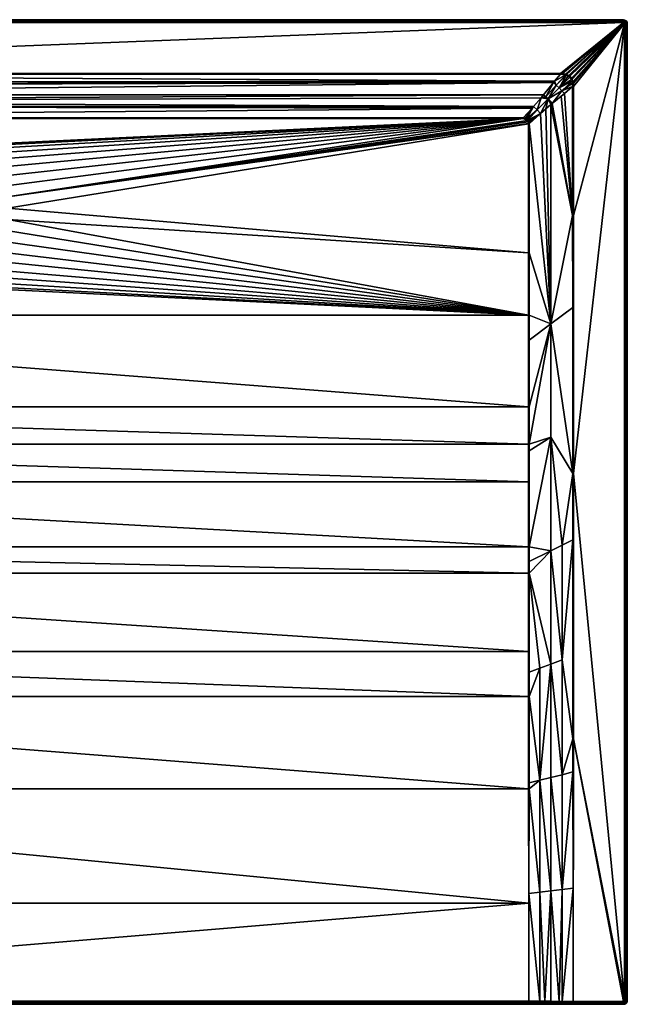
# Model space of a CAD drawing. Header units: millimetres. Extents: x 0 to 1400, y -1000 to 0.
# Tile 17 of 17: x 783 to 1400, y -1000 to 0. Entities that reach past the tile are written whole.
import ezdxf

# ---------------------------------------------------------------- set-up
doc = ezdxf.new("R2010")
doc.units = ezdxf.units.MM
doc.layers.get('0').update_dxf_attribs({"color": 54})

msp = doc.modelspace()

# ---------------------------------------------------------------- meshes
at = {"color": 7}
mesh = msp.add_polyface(dxfattribs=at)
corners = [(650.2, -200.3, 2), (631.1, -200.3, 13.8), (631, -203.1, 13.8), (629.4, -191.7, 14.4), (100.5, -106.1, 14.4), (628.9, -203.1, 14.4), (100.5, -237.2, 14.4), (105.9, -100.8, 14.4), (641.5, -159.9, 14.4), (648.7, -151, 14.4), (631.7, -180.5, 14.4), (635.7, -169.8, 14.4), (657.3, -143.4, 14.4), (666.9, -137.3, 14.4), (677.5, -132.8, 14.4), (688.6, -130.1, 14.4), (700, -129.1, 14.4), (1294.1, -100.8, 14.4), (67.8, -55.7, 29.3), (75, -64.2, 26.4), (1326.2, -62.6, 27), (4, -0.3, 26.4), (1396, -0.3, -0.6), (4, -0.3, -0.6), (4, -3.3, 29.4), (67.8, -54.8, 29.4), (1396, -3.3, 29.4), (631.4, -214.3, 14.3), (630, -203.1, 14.3), (630.5, -191.8, 14.3), (632.7, -180.8, 14.3), (636.7, -170.3, 14.3), (642.4, -160.5, 14.3), (637.8, -170.3, 13.8), (637.6, -170.7, 13.8), (633.7, -181.1, 13.8), (632.9, -185, 13.8), (631.5, -192, 13.8), (632.4, -214.1, 13.8), (105.9, -99.8, 14.6), (105.9, -99.8, 14.6), (1332.2, -55.7, 29.3), (1396, -2.1, 29.2), (4, -2.1, 29.2), (1396, -1.2, 28.5), (4, -1.2, 28.5), (1396, -0.5, 27.6), (4, -0.5, 27.6), (1396, -0.3, 26.4)]
mesh.append_faces([[corners[k] for k in face] for face in [(0, 1, 2, 0), (3, 4, 5, 3), (5, 4, 6, 5), (7, 8, 9, 7), (3, 10, 7, 3), (7, 10, 11, 7), (7, 11, 8, 7), (3, 7, 4, 3), (9, 12, 7, 9), (7, 12, 13, 7), (7, 13, 14, 7), (14, 15, 7, 14), (7, 15, 16, 7), (7, 16, 17, 7), (18, 19, 20, 18), (21, 22, 23, 21), (24, 25, 26, 24), (5, 27, 28, 5), (5, 28, 3, 5), (3, 28, 29, 3), (3, 29, 10, 3), (10, 29, 30, 10), (10, 30, 11, 10), (11, 30, 31, 11), (11, 31, 8, 11), (8, 31, 32, 8), (33, 32, 31, 33), (33, 31, 34, 33), (34, 31, 35, 34), (35, 31, 30, 35), (35, 30, 36, 35), (36, 30, 29, 36), (36, 29, 37, 36), (37, 29, 1, 37), (1, 29, 28, 1), (1, 28, 2, 1), (2, 28, 38, 2), (7, 39, 40, 7), (18, 41, 25, 18), (24, 42, 43, 24), (43, 44, 45, 43), (45, 46, 47, 45), (47, 48, 21, 47)]], dxfattribs={"vtx3": -1, "color": 7})
mesh = msp.add_polyface(dxfattribs=at)
corners = [(678.4, -155.4, 2), (667.9, -139.2, 13.8), (673, -158.2, 2), (658.5, -145.1, 13.8), (700, -150.3, 2), (700, -131.3, 13.8), (690.5, -151.2, 2), (688.9, -132.1, 13.8), (688.9, -151.7, 2), (684.7, -133.2, 13.8), (681.4, -153.9, 2), (678.1, -134.8, 13.8), (670.1, -138.2, 13.8), (1304.7, -88.6, 18.3), (90.5, -83.2, 20.1), (95.3, -88.6, 18.3), (700, -151.3, 1.6), (690.7, -152.2, 1.6), (690.9, -153.3, 1.4), (700, -152.4, 1.4), (677.8, -133.8, 14.3), (688.8, -131.1, 14.3), (688.6, -130.1, 14.4), (657.3, -143.4, 14.4), (649.5, -151.8, 14.3), (657.9, -144.3, 14.3), (666.9, -137.3, 14.4), (667.4, -138.3, 14.3), (677.5, -132.8, 14.4), (700, -129.1, 14.4), (700, -130.2, 14.3), (657, -146.4, 13.8), (1294.1, -100.8, 14.4), (105.9, -99.8, 14.6), (105.9, -100.8, 14.4), (67.8, -54.8, 29.4), (1332.2, -55.7, 29.3), (1332.2, -54.8, 29.4), (4, -3.3, 29.4), (1396, -3.3, 29.4), (1396, -2.1, 29.2), (4, -2.1, 29.2), (1396, -1.2, 28.5), (4, -1.2, 28.5), (1396, -0.5, 27.6), (4, -0.5, 27.6), (1396, -0.3, 26.4)]
mesh.append_faces([[corners[k] for k in face] for face in [(0, 1, 2, 0), (2, 1, 3, 2), (4, 5, 6, 4), (6, 5, 7, 6), (6, 7, 8, 6), (8, 7, 9, 8), (8, 9, 10, 8), (10, 9, 11, 10), (10, 11, 0, 10), (0, 11, 12, 0), (0, 12, 1, 0), (13, 14, 15, 13), (16, 4, 17, 16), (17, 4, 6, 17), (17, 6, 8, 17), (17, 18, 16, 17), (16, 18, 19, 16), (20, 21, 22, 20), (23, 24, 25, 23), (23, 25, 26, 23), (26, 25, 27, 26), (26, 27, 28, 26), (22, 21, 29, 22), (29, 21, 30, 29), (1, 12, 27, 1), (27, 12, 20, 27), (27, 20, 28, 27), (28, 20, 22, 28), (1, 27, 3, 1), (3, 27, 25, 3), (3, 25, 31, 3), (31, 25, 24, 31), (12, 11, 20, 12), (20, 11, 9, 20), (20, 9, 21, 20), (21, 9, 7, 21), (21, 7, 30, 21), (30, 7, 5, 30), (32, 33, 34, 32), (35, 36, 37, 35), (38, 39, 40, 38), (41, 40, 42, 41), (43, 42, 44, 43), (45, 44, 46, 45)]], dxfattribs={"vtx3": -1, "color": 7})
mesh = msp.add_polyface(dxfattribs=at)
corners = [(1294.1, -100.8, 14.4), (764.3, -169.8, 14.4), (768.3, -180.5, 14.4), (742.7, -143.4, 14.4), (751.3, -151, 14.4), (758.5, -159.9, 14.4), (770.6, -191.7, 14.4), (1299.5, -237.2, 14.4), (1299.5, -106.1, 14.4), (1299.5, -106.1, 14.4), (1299.5, -105.7, 14.4), (1299.2, -103.9, 14.4), (1298.7, -102.7, 14.4), (1298.6, -102.6, 14.4), (1297.6, -101.7, 14.4), (1296.3, -101, 14.4), (1326.2, -62.6, 27), (77.7, -67.4, 25.4), (1324.9, -64.2, 26.4), (1396, -0.3, 26.4), (1396, -0.3, -0.6), (4, -0.3, 26.4), (1396, -3.3, 29.4), (67.8, -54.8, 29.4), (1332.2, -54.8, 29.4), (1298, -101.1, 14.5), (1298.6, -101.7, 14.5), (1308.3, -92, 17.8), (1300, -103.7, 14.5), (1306.6, -100.1, 16.6), (1299.2, -102.4, 14.5), (1300.4, -105.6, 14.6), (1294.1, -99.8, 14.6), (1294.1, -99.8, 14.6), (1303.3, -90.3, 17.7), (1296.5, -100.3, 14.5), (1304.7, -88.6, 18.3), (1299.1, -102.2, 14.5), (1300.5, -106.1, 14.6), (1300.5, -106.1, 14.6), (1300.5, -237.2, 14.6), (1300.5, -106.1, 14.6)]
mesh.append_faces([[corners[k] for k in face] for face in [(0, 1, 2, 0), (0, 3, 4, 0), (0, 4, 5, 0), (6, 7, 8, 6), (8, 9, 2, 8), (2, 9, 10, 2), (2, 10, 11, 2), (11, 12, 2, 11), (2, 12, 13, 2), (2, 13, 0, 2), (0, 13, 14, 0), (0, 14, 15, 0), (16, 17, 18, 16), (19, 20, 21, 19), (22, 23, 24, 22), (25, 26, 27, 25), (28, 29, 30, 28), (28, 31, 29, 28), (32, 33, 34, 32), (34, 33, 35, 34), (34, 35, 36, 34), (26, 37, 27, 26), (35, 25, 36, 35), (38, 8, 39, 38), (39, 8, 7, 39), (39, 7, 40, 39), (8, 38, 41, 8), (8, 41, 9, 8), (9, 41, 31, 9), (9, 31, 10, 9), (10, 31, 28, 10), (10, 28, 11, 10), (11, 28, 30, 11), (11, 30, 12, 11), (12, 30, 37, 12), (12, 37, 13, 12), (13, 37, 26, 13), (13, 26, 14, 13), (26, 25, 14, 26), (14, 25, 35, 14), (14, 35, 15, 14), (15, 35, 33, 15), (15, 33, 0, 15)]], dxfattribs={"vtx3": -1, "color": 7})
mesh = msp.add_polyface(dxfattribs=at)
corners = [(1300.5, -300.3, 14.6), (1300.5, -325.7, 14.7), (1322.5, -309.2, 21.9), (1300.5, -106.1, 14.6), (1300.5, -237.2, 14.6), (1344.6, -461.3, 29.3), (1333.8, -533.9, 26.3), (1344.6, -528.5, 29.3), (1333.8, -650.5, 26.9), (1300.4, -535.6, 16.8), (1322.5, -539.6, 23.2), (1322.5, -424.4, 22.3), (1300.5, -393.6, 14.9), (1300.5, -431.4, 15.3), (1300.4, -438.2, 15.4), (1300.4, -550.6, 17.1), (1300.4, -562.5, 17.3), (1322.5, -654.7, 24.4), (1344.6, -292.6, 29.3), (1344.5, -199.1, 29.3), (1400, -4.3, 26.4), (1400, -996.3, -0.6), (1400, -4.3, -0.6), (1397, -4.3, 29.4), (1345.4, -461.3, 29.4), (1397, -996.3, 29.4), (1299.6, -562.5, 17.2), (1299.6, -535.7, 16.7), (1299.5, -300.3, 14.4), (1299.5, -393.6, 14.8), (1299.5, -431.4, 15.1), (1345.3, -730.7, 29.4), (1345.5, -199.1, 29.4), (1398.1, -996.3, 29.2), (1398.1, -4.3, 29.2), (1399.1, -996.3, 28.5), (1399.1, -4.3, 28.5), (1399.8, -996.3, 27.6), (1399.8, -4.3, 27.6), (1400, -996.3, 26.4)]
mesh.append_faces([[corners[k] for k in face] for face in [(0, 1, 2, 0), (2, 3, 4, 2), (2, 4, 0, 2), (5, 6, 7, 5), (7, 6, 8, 7), (9, 10, 11, 9), (1, 12, 2, 1), (2, 12, 13, 2), (2, 13, 11, 2), (11, 13, 14, 11), (11, 14, 9, 11), (9, 15, 10, 9), (10, 15, 16, 10), (10, 16, 17, 10), (10, 8, 6, 10), (10, 6, 11, 10), (11, 6, 5, 11), (11, 5, 2, 11), (2, 5, 18, 2), (2, 18, 19, 2), (20, 21, 22, 20), (23, 24, 25, 23), (26, 16, 15, 26), (27, 15, 9, 27), (0, 28, 1, 0), (1, 28, 29, 1), (1, 29, 12, 1), (12, 29, 30, 12), (12, 30, 13, 12), (13, 30, 14, 13), (4, 28, 0, 4), (24, 7, 31, 24), (32, 19, 18, 32), (32, 18, 24, 32), (24, 18, 5, 24), (24, 5, 7, 24), (23, 25, 33, 23), (23, 33, 34, 23), (34, 33, 35, 34), (34, 35, 36, 34), (36, 35, 37, 36), (36, 37, 38, 36), (38, 37, 39, 38), (38, 39, 20, 38)]], dxfattribs={"vtx3": -1, "color": 7})
mesh = msp.add_polyface(dxfattribs=at)
corners = [(1344.5, -68.1, 29.3), (1336.1, -75.3, 26.4), (1344.5, -199.1, 29.3), (1332.9, -78, 25.4), (1340.5, -56.9, 29.4), (1341.7, -57.8, 29.4), (1396, -3.3, 29.4), (1397, -4.3, 29.4), (1343.3, -59.7, 29.4), (1343.9, -60.7, 29.4), (1344.9, -63.2, 29.4), (1345.2, -64.7, 29.4), (1345.5, -68.1, 29.4), (1334.3, -54.9, 29.4), (1337.4, -55.5, 29.4), (1338.2, -55.8, 29.4), (1345.5, -199.1, 29.4), (1345.4, -461.3, 29.4), (1332.2, -54.8, 29.4), (1344.4, -64.9, 29.3), (1344.1, -63.4, 29.3), (1343.9, -62.7, 29.3), (1340.1, -57.5, 29.3), (1330.7, -69.6, 25.6), (1341.5, -58.7, 29.3), (1341.2, -58.3, 29.3), (1333.4, -72.5, 25.8), (1343.2, -61, 29.3), (1342.7, -60.1, 29.3), (1337.2, -56.3, 29.3), (1337.6, -56.4, 29.3), (1337.9, -56.5, 29.3)]
mesh.append_faces([[corners[k] for k in face] for face in [(0, 1, 2, 0), (2, 1, 3, 2), (4, 5, 6, 4), (7, 5, 8, 7), (7, 8, 9, 7), (9, 10, 7, 9), (7, 10, 11, 7), (7, 11, 12, 7), (13, 14, 6, 13), (6, 14, 15, 6), (6, 15, 4, 6), (12, 16, 7, 12), (7, 16, 17, 7), (6, 18, 13, 6), (19, 20, 21, 19), (22, 23, 24, 22), (22, 24, 25, 22), (26, 1, 0, 26), (0, 19, 26, 0), (26, 19, 21, 26), (23, 21, 27, 23), (24, 27, 28, 24), (14, 29, 30, 14), (14, 30, 15, 14), (30, 31, 15, 30), (15, 31, 22, 15), (15, 22, 4, 15), (4, 22, 25, 4), (4, 25, 5, 4), (5, 25, 24, 5), (5, 24, 8, 5), (24, 28, 8, 24), (8, 28, 27, 8), (8, 27, 9, 8), (9, 27, 21, 9), (9, 21, 10, 9), (21, 20, 10, 21), (10, 20, 19, 10), (10, 19, 11, 10), (11, 19, 0, 11), (11, 0, 12, 11), (16, 12, 0, 16), (0, 2, 16, 0)]], dxfattribs={"vtx3": -1, "color": 7})
mesh = msp.add_polyface(dxfattribs=at)
corners = [(1344.6, -528.5, 29.3), (1333.8, -650.5, 26.9), (1344.7, -730.7, 29.4), (1333.8, -767.1, 27.7), (1344.8, -764.3, 29.4), (1333.8, -883.7, 28.5), (1344.9, -882.3, 29.4), (1333.8, -997.3, 29.4), (1345, -997.3, 29.4), (1400, -996.3, 26.4), (1400, -996.3, -0.6), (1400, -4.3, 26.4), (1397, -996.3, 29.4), (1345.4, -461.3, 29.4), (1345.3, -730.7, 29.4), (1396.7, -997, 29.4), (1396.9, -996.7, 29.4), (1396.4, -997.2, 29.4), (1396, -997.3, 29.4), (1345, -997.3, 29.4), (1399.7, -997.8, 26.4), (1399.7, -997.8, -0.6), (1345, -998.4, 29.2), (1345, -998.4, 29.2), (1345, -998.4, 29.2), (1396, -998.4, 29.2), (1396.8, -998.3, 29.2), (1397.5, -997.8, 29.2), (1398, -997.1, 29.2), (1398.1, -996.3, 29.2), (1397.2, -999.2, 28.5), (1398.2, -998.5, 28.5), (1398.9, -997.5, 28.5), (1399.1, -996.3, 28.5), (1398.7, -999, 27.6), (1399.5, -997.7, 27.6), (1399.8, -996.3, 27.6), (1398.8, -999.1, 26.4)]
mesh.append_faces([[corners[k] for k in face] for face in [(0, 1, 2, 0), (2, 3, 4, 2), (4, 5, 6, 4), (6, 7, 8, 6), (9, 10, 11, 9), (12, 13, 14, 12), (15, 16, 17, 15), (17, 16, 12, 17), (17, 12, 18, 17), (18, 12, 14, 18), (18, 14, 19, 18), (20, 21, 10, 20), (20, 10, 9, 20), (8, 19, 6, 8), (6, 19, 14, 6), (6, 14, 4, 6), (14, 0, 2, 14), (14, 2, 4, 14), (7, 22, 23, 7), (7, 23, 8, 7), (19, 8, 24, 19), (24, 8, 23, 24), (19, 24, 18, 19), (18, 24, 25, 18), (18, 25, 17, 18), (17, 25, 26, 17), (17, 26, 15, 17), (15, 26, 27, 15), (15, 27, 16, 15), (16, 27, 28, 16), (16, 28, 12, 16), (12, 28, 29, 12), (27, 30, 31, 27), (27, 31, 28, 27), (28, 31, 32, 28), (28, 32, 29, 28), (29, 32, 33, 29), (31, 34, 32, 31), (32, 34, 35, 32), (32, 35, 33, 32), (33, 35, 36, 33), (35, 37, 20, 35), (35, 20, 36, 35), (36, 20, 9, 36)]], dxfattribs={"vtx3": -1, "color": 7})
mesh = msp.add_polyface(dxfattribs=at)
corners = [(1396, -3.3, 29.4), (1341.7, -57.8, 29.4), (1396.4, -3.4, 29.4), (1396.7, -3.6, 29.4), (1396.9, -3.9, 29.4), (1397, -4.3, 29.4), (1400, -4.3, 26.4), (1400, -4.3, -0.6), (1399.7, -2.8, -0.6), (1399.7, -2.8, 26.4), (1398.8, -1.5, -0.6), (1398.8, -1.5, 26.4), (1397.5, -0.6, -0.6), (1397.5, -0.6, 26.4), (1396, -0.3, -0.6), (1396, -0.3, 26.4), (1398.1, -4.3, 29.2), (1398, -3.5, 29.2), (1397.5, -2.8, 29.2), (1396.8, -2.3, 29.2), (1396, -2.1, 29.2), (1399.1, -4.3, 28.5), (1398.9, -3.1, 28.5), (1398.2, -2.1, 28.5), (1397.2, -1.4, 28.5), (1396, -1.2, 28.5), (1399.8, -4.3, 27.6), (1399.5, -2.8, 27.6), (1398.7, -1.6, 27.6), (1397.4, -0.8, 27.6), (1396, -0.5, 27.6)]
mesh.append_faces([[corners[k] for k in face] for face in [(0, 1, 2, 0), (3, 2, 4, 3), (4, 2, 1, 4), (4, 1, 5, 4), (6, 7, 8, 6), (6, 8, 9, 6), (9, 8, 10, 9), (9, 10, 11, 9), (11, 10, 12, 11), (11, 12, 13, 11), (13, 12, 14, 13), (13, 14, 15, 13), (5, 16, 4, 5), (4, 16, 17, 4), (4, 17, 3, 4), (3, 17, 18, 3), (3, 18, 2, 3), (2, 18, 19, 2), (2, 19, 0, 2), (0, 19, 20, 0), (16, 21, 17, 16), (17, 21, 22, 17), (17, 22, 18, 17), (18, 22, 23, 18), (18, 23, 19, 18), (19, 23, 24, 19), (19, 24, 20, 19), (20, 24, 25, 20), (21, 26, 22, 21), (22, 26, 27, 22), (22, 27, 23, 22), (23, 27, 28, 23), (23, 28, 24, 23), (24, 28, 29, 24), (24, 29, 25, 24), (25, 29, 30, 25), (26, 6, 27, 26), (27, 6, 9, 27), (27, 9, 28, 27), (28, 9, 11, 28), (28, 11, 29, 28), (29, 11, 13, 29), (29, 13, 30, 29), (30, 13, 15, 30)]], dxfattribs={"vtx3": -1, "color": 7})
mesh = msp.add_polyface(dxfattribs=at)
corners = [(749.8, -200.3, 2), (769, -203.1, 13.8), (768.9, -200.3, 13.8), (749.9, -197.9, 2), (768.5, -192, 13.8), (748.7, -189.2, 2), (767.1, -185, 13.8), (749.5, -207.4, 2), (767.2, -215.6, 13.8), (767.6, -214.1, 13.8), (722.5, -132.8, 14.4), (733.1, -137.3, 14.4), (1294.1, -100.8, 14.4), (758.5, -159.9, 14.4), (764.3, -169.8, 14.4), (742.7, -143.4, 14.4), (771.1, -203.1, 14.4), (1299.5, -237.2, 14.4), (770.6, -191.7, 14.4), (1299.5, -106.1, 14.4), (768.3, -180.5, 14.4), (700, -129.1, 14.4), (711.4, -130.1, 14.4), (1326.2, -62.6, 27), (1332.2, -55.7, 29.3), (67.8, -55.7, 29.3), (1324.9, -64.2, 26.4), (85.1, -76.5, 22.4), (1314.9, -76.5, 22.3), (90.5, -83.2, 20.1), (1312.5, -79.5, 21.3), (1304.7, -88.6, 18.3), (95.3, -88.6, 18.3), (1303.3, -90.3, 17.7), (105.9, -99.8, 14.6), (1294.1, -99.8, 14.6), (767.3, -180.8, 14.3), (769.5, -191.8, 14.3), (770, -203.1, 14.3), (769.7, -214.5, 14.4), (768.6, -214.3, 14.3), (766.5, -225.5, 14.4), (763.3, -170.3, 14.3), (757.6, -160.5, 14.3), (756.8, -161.1, 13.8), (762.2, -170.3, 13.8), (762.4, -170.7, 13.8), (766.3, -181.1, 13.8)]
mesh.append_faces([[corners[k] for k in face] for face in [(0, 1, 2, 0), (3, 2, 4, 3), (5, 4, 6, 5), (7, 8, 9, 7), (7, 9, 1, 7), (10, 11, 12, 10), (13, 14, 12, 13), (11, 15, 12, 11), (16, 17, 18, 16), (18, 19, 20, 18), (12, 21, 22, 12), (12, 22, 10, 12), (23, 24, 25, 23), (26, 27, 28, 26), (28, 29, 30, 28), (30, 29, 31, 30), (31, 32, 33, 31), (33, 34, 35, 33), (18, 20, 36, 18), (18, 37, 16, 18), (16, 37, 38, 16), (16, 38, 39, 16), (39, 38, 40, 39), (39, 40, 41, 39), (36, 20, 42, 36), (42, 20, 14, 42), (42, 14, 43, 42), (8, 40, 9, 8), (9, 40, 1, 9), (1, 40, 38, 1), (1, 38, 2, 1), (2, 38, 37, 2), (2, 37, 4, 2), (18, 36, 37, 18), (37, 36, 6, 37), (37, 6, 4, 37), (43, 44, 45, 43), (43, 45, 42, 43), (42, 45, 46, 42), (42, 46, 36, 42), (36, 46, 47, 36), (36, 47, 6, 36), (13, 43, 14, 13), (35, 34, 12, 35)]], dxfattribs={"vtx3": -1, "color": 7})
mesh = msp.add_polyface(dxfattribs=at)
corners = [(1306.6, -100.1, 16.6), (1300.5, -106.1, 14.6), (1311.7, -95.6, 18.3), (1300.5, -106.1, 14.6), (1322.5, -309.2, 21.9), (1332.9, -78, 25.4), (1323.8, -85.4, 22.4), (1344.5, -199.1, 29.3), (1322.5, -86.4, 21.9), (1317.1, -90.9, 20.1), (1319.5, -80.8, 21.7), (1337.9, -56.5, 29.3), (1330.7, -69.6, 25.6), (1340.1, -57.5, 29.3), (1333.4, -72.5, 25.8), (1343.9, -62.7, 29.3), (1343.2, -61, 29.3), (1341.5, -58.7, 29.3), (1299.2, -102.4, 14.5), (1299.1, -102.2, 14.5), (1300.4, -105.6, 14.6), (1300.5, -106.1, 14.6), (1308.3, -92, 17.8), (1317.2, -78.6, 21.8), (1314.9, -76.5, 22.3), (1312.5, -79.5, 21.3), (1304.7, -88.6, 18.3), (1298, -101.1, 14.5), (1327.8, -66.8, 25.8), (1336.1, -75.3, 26.4), (1337.6, -56.4, 29.3), (1324.9, -64.2, 26.4), (1326.2, -62.6, 27), (1332.2, -55.7, 29.3), (1337.2, -56.3, 29.3), (1334.2, -55.8, 29.3), (1332.2, -54.8, 29.4), (1334.3, -54.9, 29.4), (1337.4, -55.5, 29.4)]
mesh.append_faces([[corners[k] for k in face] for face in [(0, 1, 2, 0), (2, 1, 3, 2), (2, 3, 4, 2), (5, 6, 7, 5), (7, 6, 8, 7), (7, 8, 4, 7), (4, 8, 9, 4), (4, 9, 2, 4), (8, 6, 10, 8), (11, 12, 13, 11), (14, 15, 12, 14), (12, 16, 17, 12), (18, 0, 2, 18), (18, 2, 19, 18), (0, 20, 21, 0), (0, 21, 1, 0), (22, 19, 2, 22), (22, 2, 10, 22), (10, 2, 9, 10), (10, 9, 8, 10), (23, 24, 25, 23), (26, 27, 22, 26), (26, 22, 25, 26), (25, 22, 10, 25), (25, 10, 23, 25), (23, 10, 28, 23), (5, 29, 6, 5), (6, 29, 14, 6), (6, 14, 10, 6), (10, 14, 12, 10), (10, 12, 28, 10), (28, 12, 11, 28), (28, 11, 30, 28), (24, 23, 31, 24), (31, 23, 28, 31), (31, 28, 32, 31), (32, 28, 30, 32), (32, 30, 33, 32), (33, 30, 34, 33), (33, 34, 35, 33), (36, 33, 35, 36), (36, 35, 37, 36), (37, 35, 34, 37), (37, 34, 38, 37)]], dxfattribs={"vtx3": -1, "color": 7})
mesh = msp.add_polyface(dxfattribs=at)
corners = [(727, -158.2, 2), (732.1, -139.2, 13.8), (721.6, -155.4, 2), (729.9, -138.2, 13.8), (718.6, -153.9, 2), (721.9, -134.8, 13.8), (711.1, -151.7, 2), (715.3, -133.2, 13.8), (709.5, -151.2, 2), (711.1, -132.1, 13.8), (700, -150.3, 2), (700, -131.3, 13.8), (743, -146.4, 13.8), (741.5, -145.1, 13.8), (1326.2, -62.6, 27), (75, -64.2, 26.4), (77.7, -67.4, 25.4), (1324.9, -64.2, 26.4), (85.1, -76.5, 22.4), (1314.9, -76.5, 22.3), (90.5, -83.2, 20.1), (1303.3, -90.3, 17.7), (95.3, -88.6, 18.3), (105.9, -99.8, 14.6), (718.2, -154.8, 1.6), (709.3, -152.2, 1.6), (700, -151.3, 1.6), (709.1, -153.3, 1.4), (700, -152.4, 1.4), (722.5, -132.8, 14.4), (722.2, -133.8, 14.3), (733.1, -137.3, 14.4), (732.6, -138.3, 14.3), (742.7, -143.4, 14.4), (742.1, -144.3, 14.3), (751.3, -151, 14.4), (700, -129.1, 14.4), (700, -130.2, 14.3), (711.4, -130.1, 14.4), (711.2, -131.1, 14.3), (750.5, -151.8, 14.3)]
mesh.append_faces([[corners[k] for k in face] for face in [(0, 1, 2, 0), (2, 1, 3, 2), (2, 3, 4, 2), (4, 3, 5, 4), (4, 5, 6, 4), (6, 5, 7, 6), (6, 7, 8, 6), (8, 7, 9, 8), (8, 9, 10, 8), (10, 9, 11, 10), (0, 12, 13, 0), (0, 13, 1, 0), (14, 15, 16, 14), (17, 16, 18, 17), (19, 18, 20, 19), (21, 22, 23, 21), (24, 6, 25, 24), (25, 6, 8, 25), (25, 8, 26, 25), (26, 8, 10, 26), (25, 27, 24, 25), (26, 28, 25, 26), (25, 28, 27, 25), (29, 30, 31, 29), (31, 30, 32, 31), (31, 32, 33, 31), (33, 32, 34, 33), (33, 34, 35, 33), (36, 37, 38, 36), (38, 37, 39, 38), (38, 39, 29, 38), (12, 40, 34, 12), (12, 34, 13, 12), (13, 34, 1, 13), (1, 34, 32, 1), (1, 32, 3, 1), (3, 32, 30, 3), (3, 30, 5, 3), (29, 39, 30, 29), (30, 39, 7, 30), (30, 7, 5, 30), (37, 11, 39, 37), (39, 11, 9, 39), (39, 9, 7, 39)]], dxfattribs={"vtx3": -1, "color": 7})
mesh = msp.add_polyface(dxfattribs=at)
corners = [(743.3, -225.3, 2), (753.9, -243.3, 13.8), (759.8, -234.8, 13.8), (744.8, -221.9, 2), (762, -230.1, 13.8), (747.2, -216.6, 2), (764.5, -224.8, 13.8), (717, -269.4, 14.4), (705.7, -271.2, 14.4), (1299.5, -300.3, 14.4), (100.5, -300.3, 14.4), (769.7, -214.5, 14.4), (766.5, -225.5, 14.4), (761.6, -235.9, 14.4), (755.1, -245.3, 14.4), (747.2, -253.5, 14.4), (738, -260.4, 14.4), (727.9, -265.7, 14.4), (771.1, -203.1, 14.4), (1299.5, -237.2, 14.4), (1299.5, -393.6, 14.8), (100.5, -393.6, 14.8), (1299.5, -431.4, 15.1), (100.5, -431.4, 15.1), (1299.5, -469.5, 15.7), (100.5, -469.5, 15.7), (1299.6, -535.7, 16.7), (100.4, -535.7, 16.7), (1299.6, -562.5, 17.2), (100.4, -562.5, 17.2), (1299.6, -641.8, 19), (746.4, -252.7, 14.3), (754.3, -244.6, 14.3), (760.7, -235.3, 14.3), (768.6, -214.3, 14.3), (765.5, -225.1, 14.3), (753.5, -243.9, 13.8), (745.8, -252, 13.8), (767.2, -215.6, 13.8), (1300.4, -550.6, 17.1), (1300.4, -535.6, 16.8), (1300.4, -438.2, 15.4), (1300.5, -237.2, 14.6)]
mesh.append_faces([[corners[k] for k in face] for face in [(0, 1, 2, 0), (3, 2, 4, 3), (3, 4, 5, 3), (5, 4, 6, 5), (7, 8, 9, 7), (9, 8, 10, 9), (9, 11, 12, 9), (12, 13, 9, 12), (9, 13, 14, 9), (9, 14, 15, 9), (15, 16, 9, 15), (9, 16, 17, 9), (9, 17, 7, 9), (11, 9, 18, 11), (18, 9, 19, 18), (9, 10, 20, 9), (20, 21, 22, 20), (22, 23, 24, 22), (24, 25, 26, 24), (26, 27, 28, 26), (28, 29, 30, 28), (31, 15, 32, 31), (32, 15, 14, 32), (32, 14, 33, 32), (12, 34, 35, 12), (12, 35, 13, 12), (4, 2, 33, 4), (33, 2, 1, 33), (33, 1, 32, 33), (32, 1, 36, 32), (32, 36, 31, 32), (31, 36, 37, 31), (6, 4, 35, 6), (35, 4, 33, 35), (35, 33, 13, 35), (13, 33, 14, 13), (6, 35, 38, 6), (38, 35, 34, 38), (28, 39, 26, 28), (26, 40, 24, 26), (24, 40, 41, 24), (24, 41, 22, 24), (42, 19, 9, 42)]], dxfattribs={"vtx3": -1, "color": 7})
mesh = msp.add_polyface(dxfattribs=at)
corners = [(714.1, -248.2, 2), (727.1, -263.8, 13.8), (721.6, -245.2, 2), (729.9, -262.3, 13.8), (722.9, -244.7, 2), (736.9, -258.6, 13.8), (730.9, -239.6, 2), (742.9, -254.1, 13.8), (700, -250.3, 2), (700, -269.1, 13.8), (704.7, -250, 2), (705.6, -269.1, 13.8), (711.1, -248.8, 2), (715.3, -267.5, 13.8), (716.5, -267.3, 13.8), (1299.5, -469.5, 15.7), (100.5, -431.4, 15.1), (100.5, -469.5, 15.7), (1299.6, -535.7, 16.7), (100.4, -535.7, 16.7), (1299.6, -562.5, 17.2), (100.4, -562.5, 17.2), (704.7, -249, 1.6), (713.8, -247.3, 1.6), (713.5, -246.2, 1.4), (704.5, -247.9, 1.4), (695.3, -249, 1.6), (738, -260.4, 14.4), (747.2, -253.5, 14.4), (746.4, -252.7, 14.3), (737.4, -259.5, 14.3), (727.9, -265.7, 14.4), (727.5, -264.7, 14.3), (717, -269.4, 14.4), (716.8, -268.3, 14.3), (705.7, -271.2, 14.4), (705.6, -270.1, 14.3), (694.3, -271.2, 14.4), (694.4, -270.1, 14.3), (745.8, -252, 13.8)]
mesh.append_faces([[corners[k] for k in face] for face in [(0, 1, 2, 0), (2, 1, 3, 2), (2, 3, 4, 2), (4, 3, 5, 4), (6, 5, 7, 6), (8, 9, 10, 8), (10, 9, 11, 10), (10, 11, 12, 10), (12, 11, 13, 12), (12, 13, 0, 12), (0, 13, 14, 0), (0, 14, 1, 0), (15, 16, 17, 15), (18, 17, 19, 18), (20, 19, 21, 20), (8, 10, 22, 8), (22, 10, 12, 22), (22, 12, 23, 22), (12, 0, 23, 12), (22, 24, 25, 22), (22, 25, 26, 22), (27, 28, 29, 27), (27, 30, 31, 27), (31, 30, 32, 31), (31, 32, 33, 31), (33, 32, 34, 33), (33, 34, 35, 33), (35, 34, 36, 35), (35, 36, 37, 35), (11, 9, 36, 11), (36, 9, 38, 36), (11, 36, 13, 11), (13, 36, 34, 13), (13, 34, 14, 13), (14, 34, 1, 14), (1, 34, 32, 1), (1, 32, 3, 1), (3, 32, 30, 3), (3, 30, 5, 3), (27, 29, 30, 27), (30, 29, 7, 30), (30, 7, 5, 30), (29, 39, 7, 29)]], dxfattribs={"vtx3": -1, "color": 7})
mesh = msp.add_polyface(dxfattribs=at)
corners = [(669.1, -239.6, 2), (657.1, -254.1, 13.8), (663.1, -258.6, 13.8), (677.1, -244.7, 2), (670.1, -262.3, 13.8), (678.4, -245.2, 2), (672.9, -263.8, 13.8), (685.9, -248.2, 2), (683.5, -267.3, 13.8), (688.9, -248.8, 2), (684.7, -267.5, 13.8), (695.3, -250, 2), (694.4, -269.1, 13.8), (700, -250.3, 2), (700, -269.1, 13.8), (1299.5, -393.6, 14.8), (100.5, -300.3, 14.4), (100.5, -393.6, 14.8), (1299.5, -431.4, 15.1), (100.5, -431.4, 15.1), (686.2, -247.3, 1.6), (695.3, -249, 1.6), (704.7, -249, 1.6), (704.5, -247.9, 1.4), (695.5, -247.9, 1.4), (686.5, -246.2, 1.4), (662, -260.4, 14.4), (672.1, -265.7, 14.4), (672.5, -264.7, 14.3), (662.6, -259.5, 14.3), (652.8, -253.5, 14.4), (653.6, -252.7, 14.3), (683.2, -268.3, 14.3), (683, -269.4, 14.4), (694.4, -270.1, 14.3), (654.2, -252, 13.8), (705.6, -270.1, 14.3), (694.3, -271.2, 14.4)]
mesh.append_faces([[corners[k] for k in face] for face in [(0, 1, 2, 0), (3, 2, 4, 3), (3, 4, 5, 3), (5, 4, 6, 5), (5, 6, 7, 5), (7, 6, 8, 7), (7, 8, 9, 7), (9, 8, 10, 9), (9, 10, 11, 9), (11, 10, 12, 11), (11, 12, 13, 11), (13, 12, 14, 13), (15, 16, 17, 15), (18, 17, 19, 18), (20, 7, 9, 20), (20, 9, 21, 20), (9, 11, 21, 9), (21, 11, 13, 21), (21, 13, 22, 21), (21, 23, 24, 21), (21, 24, 20, 21), (20, 24, 25, 20), (26, 27, 28, 26), (26, 29, 30, 26), (30, 29, 31, 30), (28, 27, 32, 28), (32, 27, 33, 32), (32, 33, 34, 32), (35, 31, 1, 35), (1, 31, 29, 1), (1, 29, 2, 1), (26, 28, 29, 26), (29, 28, 4, 29), (29, 4, 2, 29), (14, 12, 34, 14), (34, 12, 10, 34), (34, 10, 32, 34), (32, 10, 8, 32), (32, 8, 28, 32), (28, 8, 6, 28), (28, 6, 4, 28), (36, 34, 37, 36), (37, 34, 33, 37)]], dxfattribs={"vtx3": -1, "color": 7})
mesh = msp.add_polyface(dxfattribs=at)
corners = [(1316.4, -997.2, 29.3), (1322.5, -997.2, 29.4), (1322.5, -885.1, 27.6), (1330.7, -997.3, 29.4), (1333.8, -997.3, 29.4), (1333.8, -883.7, 28.5), (1344.7, -730.7, 29.4), (1333.8, -650.5, 26.9), (1333.8, -767.1, 27.7), (1344.8, -764.3, 29.4), (1344.9, -882.3, 29.4), (1311.2, -997.2, 29.3), (1311.2, -886.5, 26.7), (1311.2, -772.8, 24.2), (1322.5, -769.9, 25.9), (1322.5, -654.7, 24.4), (1300.4, -562.5, 17.3), (1311.2, -659, 21.9), (1300.3, -687.6, 20.1), (1322.5, -539.6, 23.2), (1330.7, -1000.3, 26.4), (1316.4, -1000.3, 26.3), (1300, -1000.3, 26.3), (1316.4, -998.4, 29.1), (1330.7, -998.4, 29.2), (1330.7, -999.4, 28.5), (1345, -999.4, 28.5), (1345, -999.4, 28.5), (1345, -998.4, 29.2), (1345, -1000.3, 26.4), (1330.7, -1000.1, 27.5), (1345, -1000.1, 27.6), (1345, -1000.1, 27.6), (1316.4, -1000.1, 27.5), (1316.4, -999.4, 28.5), (1300, -1000, 27.5), (1300, -999.4, 28.5), (1300, -998.4, 29.1)]
mesh.append_faces([[corners[k] for k in face] for face in [(0, 1, 2, 0), (3, 4, 5, 3), (6, 7, 8, 6), (9, 8, 5, 9), (10, 5, 4, 10), (11, 0, 12, 11), (12, 0, 2, 12), (12, 2, 13, 12), (13, 2, 14, 13), (13, 14, 15, 13), (15, 16, 17, 15), (15, 17, 13, 15), (13, 17, 18, 13), (1, 3, 2, 1), (2, 3, 5, 2), (2, 5, 14, 2), (14, 5, 8, 14), (14, 8, 15, 14), (15, 8, 7, 15), (15, 7, 19, 15), (20, 21, 22, 20), (1, 0, 23, 1), (4, 3, 24, 4), (24, 25, 26, 24), (24, 27, 28, 24), (24, 28, 4, 24), (20, 29, 30, 20), (30, 29, 31, 30), (30, 31, 25, 30), (25, 31, 32, 25), (25, 32, 26, 25), (21, 20, 33, 21), (33, 20, 30, 33), (33, 30, 34, 33), (34, 30, 25, 34), (34, 25, 23, 34), (23, 25, 24, 23), (23, 24, 1, 23), (1, 24, 3, 1), (35, 21, 33, 35), (36, 33, 34, 36), (37, 34, 23, 37), (37, 23, 11, 37), (11, 23, 0, 11)]], dxfattribs={"vtx3": -1, "color": 7})
mesh = msp.add_polyface(dxfattribs=at)
corners = [(100.2, -781.3, 22.6), (100.1, -897.7, 26.2), (1299.9, -897.7, 26.2), (100, -997.2, 29.3), (99.8, -781.3, 22.6), (99.8, -775.5, 22.5), (88.8, -772.8, 24.2), (99.7, -687.6, 20.1), (88.8, -659, 21.9), (99.7, -663.1, 19.5), (99.6, -562.5, 17.3), (100, -997.2, 29.3), (99.9, -887.9, 25.9), (88.8, -997.2, 29.3), (88.8, -886.5, 26.7), (85.7, -997.2, 29.3), (4, -1000.3, -0.6), (1300, -1000.3, 26.3), (100, -1000.3, 26.3), (100.3, -687.6, 20), (100.4, -641.8, 19), (1300, -997.2, 29.3), (100, -998.4, 29.1), (1300, -998.4, 29.1), (100, -999.4, 28.5), (1300, -999.4, 28.5), (100, -1000, 27.5), (1300, -1000, 27.5), (100, -1000.3, 26.3), (100, -1000, 27.5), (100, -999.4, 28.5), (100, -998.4, 29.1), (85.7, -1000.1, 27.5), (85.7, -1000.3, 26.3), (85.7, -998.4, 29.1), (85.7, -999.4, 28.5)]
mesh.append_faces([[corners[k] for k in face] for face in [(0, 1, 2, 0), (2, 1, 3, 2), (4, 5, 6, 4), (6, 5, 7, 6), (6, 7, 8, 6), (8, 7, 9, 8), (8, 9, 10, 8), (11, 12, 13, 11), (13, 12, 14, 13), (13, 14, 15, 13), (12, 4, 14, 12), (14, 4, 6, 14), (16, 17, 18, 16), (11, 3, 12, 11), (12, 3, 1, 12), (12, 1, 4, 12), (4, 1, 0, 4), (4, 0, 5, 4), (5, 0, 19, 5), (5, 19, 7, 5), (7, 19, 9, 7), (9, 19, 20, 9), (9, 20, 10, 9), (21, 3, 22, 21), (23, 22, 24, 23), (25, 24, 26, 25), (27, 26, 18, 27), (28, 18, 29, 28), (29, 18, 26, 29), (29, 26, 30, 29), (30, 26, 24, 30), (30, 24, 31, 30), (31, 24, 22, 31), (31, 22, 11, 31), (11, 22, 3, 11), (32, 33, 28, 32), (11, 13, 31, 11), (31, 13, 34, 31), (29, 30, 35, 29), (34, 35, 30, 34), (34, 30, 31, 34), (13, 15, 34, 13), (35, 32, 29, 35), (29, 32, 28, 29)]], dxfattribs={"vtx3": -1, "color": 7})
mesh = msp.add_polyface(dxfattribs=at)
corners = [(1299.6, -641.8, 19), (100.4, -562.5, 17.2), (100.4, -641.8, 19), (1299.7, -687.6, 20), (100.3, -687.6, 20), (1299.8, -781.3, 22.6), (100.2, -781.3, 22.6), (1299.9, -897.7, 26.2), (100, -997.2, 29.3), (1300, -997.2, 29.3), (1300, -997.2, 29.3), (1311.2, -997.2, 29.3), (1300.1, -887.9, 25.9), (1311.2, -886.5, 26.7), (1300.2, -781.3, 22.6), (1311.2, -772.8, 24.2), (1300.2, -775.5, 22.5), (1311.2, -659, 21.9), (1300.3, -663.1, 19.5), (1300.3, -687.6, 20.1), (1300.4, -562.5, 17.3), (1396, -1000.3, -0.6), (1300, -1000.3, 26.3), (4, -1000.3, -0.6), (1299.6, -562.5, 17.2), (1300, -1000.3, 26.3), (1300, -1000, 27.5), (1300, -1000, 27.5), (1300, -999.4, 28.5), (1300, -999.4, 28.5), (1300, -998.4, 29.1), (1300, -998.4, 29.1), (1316.4, -1000.3, 26.3), (1316.4, -1000.1, 27.5), (1316.4, -999.4, 28.5), (100, -998.4, 29.1), (100, -999.4, 28.5), (100, -1000, 27.5), (100, -1000.3, 26.3)]
mesh.append_faces([[corners[k] for k in face] for face in [(0, 1, 2, 0), (0, 2, 3, 0), (3, 2, 4, 3), (3, 4, 5, 3), (5, 4, 6, 5), (5, 6, 7, 5), (7, 8, 9, 7), (10, 11, 12, 10), (12, 11, 13, 12), (12, 13, 14, 12), (14, 13, 15, 14), (14, 15, 16, 14), (17, 18, 19, 17), (18, 17, 20, 18), (15, 19, 16, 15), (21, 22, 23, 21), (9, 10, 7, 9), (7, 10, 12, 7), (7, 12, 5, 7), (12, 14, 5, 12), (5, 14, 16, 5), (5, 16, 3, 5), (3, 16, 19, 3), (3, 19, 0, 3), (0, 19, 18, 0), (0, 18, 24, 0), (18, 20, 24, 18), (22, 25, 26, 22), (26, 25, 27, 26), (26, 27, 28, 26), (28, 27, 29, 28), (28, 29, 30, 28), (30, 29, 31, 30), (30, 31, 9, 30), (9, 31, 10, 9), (11, 10, 31, 11), (25, 32, 27, 25), (27, 33, 29, 27), (29, 34, 31, 29), (9, 35, 30, 9), (30, 36, 28, 30), (28, 37, 26, 28), (26, 38, 22, 26)]], dxfattribs={"vtx3": -1, "color": 7})
mesh = msp.add_polyface(dxfattribs=at)
corners = [(1396, -1000.3, 26.4), (1345, -1000.3, 26.4), (1396, -1000.3, -0.6), (1330.7, -1000.3, 26.4), (1300, -1000.3, 26.3), (1300, -1000.3, 26.3), (1397.5, -1000, -0.6), (1397.5, -1000, 26.4), (1398.8, -999.1, -0.6), (1398.8, -999.1, 26.4), (1399.7, -997.8, -0.6), (1399.7, -997.8, 26.4), (1345, -999.4, 28.5), (1345, -999.4, 28.5), (1330.7, -998.4, 29.2), (1345, -1000.1, 27.6), (1345, -1000.1, 27.6), (1345, -1000.1, 27.6), (1345, -1000.1, 27.6), (1345, -999.4, 28.5), (1345, -999.4, 28.5), (1345, -998.4, 29.2), (1345, -998.4, 29.2), (1345, -998.4, 29.2), (1345, -998.4, 29.2), (1396, -1000.1, 27.6), (1396, -998.4, 29.2), (1396, -999.4, 28.5), (1396.8, -998.3, 29.2), (1397.2, -999.2, 28.5), (1397.5, -997.8, 29.2), (1397.4, -999.8, 27.6), (1398.2, -998.5, 28.5), (1398.7, -999, 27.6), (1399.5, -997.7, 27.6)]
mesh.append_faces([[corners[k] for k in face] for face in [(0, 1, 2, 0), (2, 1, 3, 2), (3, 4, 2, 3), (2, 4, 5, 2), (0, 2, 6, 0), (0, 6, 7, 0), (7, 6, 8, 7), (7, 8, 9, 7), (9, 8, 10, 9), (9, 10, 11, 9), (12, 13, 14, 12), (15, 1, 16, 15), (15, 16, 17, 15), (16, 18, 17, 16), (17, 18, 19, 17), (17, 19, 12, 17), (12, 19, 13, 12), (13, 19, 20, 13), (13, 20, 21, 13), (22, 23, 21, 22), (21, 23, 24, 21), (21, 24, 13, 21), (1, 0, 25, 1), (22, 21, 26, 22), (26, 21, 20, 26), (26, 20, 27, 26), (20, 19, 27, 20), (27, 19, 18, 27), (27, 18, 25, 27), (25, 18, 16, 25), (25, 16, 1, 25), (26, 27, 28, 26), (28, 27, 29, 28), (28, 29, 30, 28), (27, 25, 29, 27), (29, 25, 31, 29), (29, 31, 32, 29), (32, 31, 33, 32), (25, 0, 31, 25), (31, 0, 7, 31), (31, 7, 33, 31), (33, 7, 9, 33), (33, 9, 34, 33)]], dxfattribs={"vtx3": -1, "color": 7})

doc.saveas('drawing.dxf')
